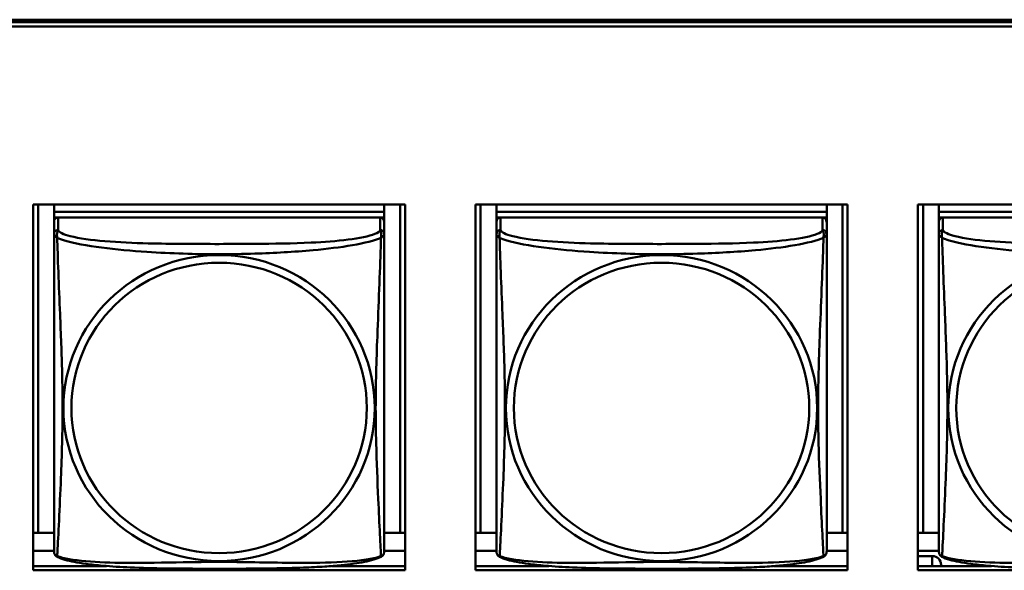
# Model space of a CAD drawing. Header units: inches. Extents: x 7.7 to 68.4, y -5.1 to 39.9.
# Tile 36 of 172: x 40.759 to 42.168, y 12.452 to 13.239. Entities that reach past the tile are written whole.
import ezdxf

# ---------------------------------------------------------------- set-up
doc = ezdxf.new("R2010")
doc.units = ezdxf.units.IN
doc.header["$MEASUREMENT"] = 0
doc.layers.add('Visible Edges(ROSSANSI)', color=7, linetype='Continuous', lineweight=50)
doc.layers.add('Visible Tangent Edges(ROSSANSI)', color=7, linetype='Continuous', lineweight=50)

msp = doc.modelspace()

# ---------------------------------------------------------------- linework, layer by layer
at = {"layer": 'Visible Edges(ROSSANSI)'}
for p, q in [((40.4676, 13.2393), (52.3623, 13.2393)), ((40.4677, 13.2356), (52.3623, 13.2356)), ((52.3623, 13.2296), (40.4677, 13.2296)), ((40.778, 12.9751), (41.3105, 12.9751)), ((40.778, 12.4524), (40.778, 12.9751)), ((40.7854, 12.5058), (40.7854, 12.9751)), ((40.808, 12.9751), (40.808, 12.9646)), ((41.2805, 12.9751), (41.2805, 12.9646)), ((41.3031, 12.9751), (41.3031, 12.5058)), ((41.3105, 12.9751), (41.3105, 12.4524)), ((41.411, 12.9751), (41.9435, 12.9751)), ((41.411, 12.4524), (41.411, 12.9751)), ((41.4184, 12.5058), (41.4184, 12.9751)), ((41.441, 12.9751), (41.441, 12.9646)), ((41.9135, 12.9751), (41.9135, 12.9646)), ((41.9361, 12.9751), (41.9361, 12.5058)), ((41.9435, 12.9751), (41.9435, 12.4524)), ((42.044, 12.9751), (42.5765, 12.9751)), ((42.044, 12.4524), (42.044, 12.9751)), ((42.0514, 12.5058), (42.0514, 12.9751)), ((42.074, 12.9751), (42.074, 12.9646)), ((41.2805, 12.9646), (40.808, 12.9646)), ((40.808, 12.9646), (40.808, 12.9564)), ((40.808, 12.9646), (40.808, 12.9646)), ((40.808, 12.9646), (41.2805, 12.9646)), ((41.2805, 12.9646), (41.2805, 12.9564)), ((41.2805, 12.9646), (41.2805, 12.9646)), ((41.9135, 12.9646), (41.441, 12.9646)), ((41.441, 12.9646), (41.441, 12.9564)), ((41.441, 12.9646), (41.441, 12.9646)), ((41.441, 12.9646), (41.9135, 12.9646)), ((41.9135, 12.9646), (41.9135, 12.9564)), ((41.9135, 12.9646), (41.9135, 12.9646)), ((42.5465, 12.9646), (42.074, 12.9646)), ((42.074, 12.9646), (42.074, 12.9564)), ((42.074, 12.9646), (42.074, 12.9646)), ((42.074, 12.9646), (42.5465, 12.9646)), ((40.808, 12.9506), (40.808, 12.9564)), ((40.808, 12.9564), (40.8138, 12.9564)), ((40.808, 12.9506), (40.808, 12.9329)), ((41.2745, 12.9564), (40.8139, 12.9564)), ((41.2746, 12.9564), (41.2805, 12.9564)), ((41.2805, 12.9564), (41.2805, 12.9506)), ((41.2805, 12.9329), (41.2805, 12.9506)), ((41.441, 12.9506), (41.441, 12.9564)), ((41.441, 12.9564), (41.4468, 12.9564)), ((41.441, 12.9506), (41.441, 12.9329)), ((41.9075, 12.9564), (41.4469, 12.9564)), ((41.9076, 12.9564), (41.9135, 12.9564)), ((41.9135, 12.9564), (41.9135, 12.9506)), ((41.9135, 12.9329), (41.9135, 12.9506)), ((42.074, 12.9506), (42.074, 12.9564)), ((42.074, 12.9564), (42.0798, 12.9564)), ((42.074, 12.9506), (42.074, 12.9329)), ((42.5405, 12.9564), (42.0799, 12.9564)), ((40.7854, 12.5058), (40.778, 12.5061)), ((40.808, 12.5058), (40.7854, 12.5058)), ((41.3031, 12.5058), (41.2805, 12.5058)), ((41.3031, 12.5058), (41.3105, 12.5061)), ((41.4184, 12.5058), (41.411, 12.5061)), ((41.441, 12.5058), (41.4184, 12.5058)), ((41.9361, 12.5058), (41.9135, 12.5058)), ((41.9361, 12.5058), (41.9435, 12.5061)), ((42.0514, 12.5058), (42.044, 12.5061)), ((42.074, 12.5058), (42.0514, 12.5058)), ((40.808, 12.4802), (40.778, 12.4802)), ((41.3105, 12.4802), (41.2805, 12.4802)), ((41.441, 12.4802), (41.411, 12.4802)), ((41.9435, 12.4802), (41.9135, 12.4802)), ((42.074, 12.4802), (42.044, 12.4802)), ((42.044, 12.4726), (42.0646, 12.4726)), ((40.778, 12.4584), (40.8831, 12.4584)), ((41.2054, 12.4584), (41.3105, 12.4584)), ((41.411, 12.4584), (41.5161, 12.4584)), ((41.8384, 12.4584), (41.9435, 12.4584)), ((42.044, 12.4584), (42.1491, 12.4584)), ((42.0771, 12.4584), (42.0771, 12.4603)), ((41.3105, 12.4524), (40.778, 12.4524)), ((41.9435, 12.4524), (41.411, 12.4524)), ((42.5765, 12.4524), (42.044, 12.4524))]:
    msp.add_line(p, q, dxfattribs=at)
for centre, start, end in [((40.8218, 12.4799), 180, 189.1496), ((41.2667, 12.4799), 350.8504, 360), ((41.4548, 12.4799), 180, 189.1496), ((41.8997, 12.4799), 350.8504, 360), ((42.0878, 12.4799), 180, 189.1496)]:
    msp.add_arc(centre, 0.0138, start, end, dxfattribs=at)
for centre, major_axis, start_param, end_param in [((40.8139, 12.9506), (-0.00591, 0), 4.712389, 6.283185), ((41.2745, 12.9506), (0.00591, 0), 0, 1.570796), ((41.4469, 12.9506), (-0.00591, 0), 4.712389, 6.283185), ((41.9075, 12.9506), (0.00591, 0), 0, 1.570796), ((42.0799, 12.9506), (-0.00591, 0), 4.712389, 6.283185), ((42.0646, 12.4603), (0.0125, 0), 0, 1.570796)]:
    msp.add_ellipse(centre, major_axis=major_axis, ratio=0.981793, start_param=start_param, end_param=end_param, dxfattribs=at)
for points, knots in [([(40.808, 12.9329), (40.808, 12.9303), (40.808, 12.9257), (40.808, 12.9196), (40.808, 12.9083), (40.808, 12.8919), (40.808, 12.8741), (40.808, 12.8562), (40.808, 12.837), (40.808, 12.8179), (40.808, 12.7908), (40.808, 12.7636), (40.808, 12.7368), (40.808, 12.7201), (40.808, 12.7034), (40.808, 12.6868), (40.808, 12.6536), (40.808, 12.6204), (40.808, 12.5882), (40.808, 12.548), (40.808, 12.5076), (40.808, 12.489), (40.808, 12.4832), (40.808, 12.48), (40.808, 12.4799)], [0.325731, 0.325731, 0.325731, 0.325731, 0.404774, 0.404774, 0.404774, 0.550532, 0.550532, 0.550532, 0.69629, 0.69629, 0.69629, 0.902598, 0.902598, 0.902598, 1.03154, 1.03154, 1.03154, 1.289425, 1.289425, 1.289425, 1.610774, 1.610774, 1.610774, 1.710218, 1.710218, 1.710218, 1.710218]), ([(41.2805, 12.4799), (41.2805, 12.4799), (41.2805, 12.4808), (41.2805, 12.4825), (41.2805, 12.4872), (41.2805, 12.4981), (41.2805, 12.5119), (41.2805, 12.5257), (41.2805, 12.5423), (41.2805, 12.5597), (41.2805, 12.5844), (41.2805, 12.6107), (41.2805, 12.6371), (41.2805, 12.6536), (41.2805, 12.6702), (41.2805, 12.6868), (41.2805, 12.72), (41.2805, 12.7533), (41.2805, 12.7873), (41.2805, 12.8296), (41.2805, 12.8754), (41.2805, 12.907), (41.2805, 12.9194), (41.2805, 12.9288), (41.2805, 12.9329)], [0.352862, 0.352862, 0.352862, 0.352862, 0.404774, 0.404774, 0.404774, 0.550532, 0.550532, 0.550532, 0.69629, 0.69629, 0.69629, 0.902598, 0.902598, 0.902598, 1.03154, 1.03154, 1.03154, 1.289425, 1.289425, 1.289425, 1.610774, 1.610774, 1.610774, 1.73735, 1.73735, 1.73735, 1.73735]), ([(41.441, 12.9329), (41.441, 12.9303), (41.441, 12.9257), (41.441, 12.9196), (41.441, 12.9083), (41.441, 12.8919), (41.441, 12.8741), (41.441, 12.8562), (41.441, 12.837), (41.441, 12.8179), (41.441, 12.7908), (41.441, 12.7636), (41.441, 12.7368), (41.441, 12.7201), (41.441, 12.7034), (41.441, 12.6868), (41.441, 12.6536), (41.441, 12.6204), (41.441, 12.5882), (41.441, 12.548), (41.441, 12.5076), (41.441, 12.489), (41.441, 12.4832), (41.441, 12.48), (41.441, 12.4799)], [0.325731, 0.325731, 0.325731, 0.325731, 0.404774, 0.404774, 0.404774, 0.550532, 0.550532, 0.550532, 0.69629, 0.69629, 0.69629, 0.902598, 0.902598, 0.902598, 1.03154, 1.03154, 1.03154, 1.289425, 1.289425, 1.289425, 1.610774, 1.610774, 1.610774, 1.710218, 1.710218, 1.710218, 1.710218]), ([(41.9135, 12.4799), (41.9135, 12.4799), (41.9135, 12.4808), (41.9135, 12.4825), (41.9135, 12.4872), (41.9135, 12.4981), (41.9135, 12.5119), (41.9135, 12.5257), (41.9135, 12.5423), (41.9135, 12.5597), (41.9135, 12.5844), (41.9135, 12.6107), (41.9135, 12.6371), (41.9135, 12.6536), (41.9135, 12.6702), (41.9135, 12.6868), (41.9135, 12.72), (41.9135, 12.7533), (41.9135, 12.7873), (41.9135, 12.8296), (41.9135, 12.8754), (41.9135, 12.907), (41.9135, 12.9194), (41.9135, 12.9288), (41.9135, 12.9329)], [0.352862, 0.352862, 0.352862, 0.352862, 0.404774, 0.404774, 0.404774, 0.550532, 0.550532, 0.550532, 0.69629, 0.69629, 0.69629, 0.902598, 0.902598, 0.902598, 1.03154, 1.03154, 1.03154, 1.289425, 1.289425, 1.289425, 1.610774, 1.610774, 1.610774, 1.73735, 1.73735, 1.73735, 1.73735]), ([(42.074, 12.9329), (42.074, 12.9303), (42.074, 12.9257), (42.074, 12.9196), (42.074, 12.9083), (42.074, 12.8919), (42.074, 12.8741), (42.074, 12.8562), (42.074, 12.837), (42.074, 12.8179), (42.074, 12.7908), (42.074, 12.7636), (42.074, 12.7368), (42.074, 12.7201), (42.074, 12.7034), (42.074, 12.6868), (42.074, 12.6536), (42.074, 12.6204), (42.074, 12.5882), (42.074, 12.548), (42.074, 12.5076), (42.074, 12.489), (42.074, 12.4832), (42.074, 12.48), (42.074, 12.4799)], [0.325731, 0.325731, 0.325731, 0.325731, 0.404774, 0.404774, 0.404774, 0.550532, 0.550532, 0.550532, 0.69629, 0.69629, 0.69629, 0.902598, 0.902598, 0.902598, 1.03154, 1.03154, 1.03154, 1.289425, 1.289425, 1.289425, 1.610774, 1.610774, 1.610774, 1.710218, 1.710218, 1.710218, 1.710218]), ([(40.8122, 12.4718), (40.8116, 12.4721), (40.8111, 12.4725), (40.8102, 12.4733), (40.8098, 12.4738), (40.8092, 12.4747), (40.809, 12.4751), (40.8086, 12.4759), (40.8085, 12.4763), (40.8083, 12.4771), (40.8082, 12.4774), (40.8082, 12.4777)], [0.02273771, 0.02273771, 0.02273771, 0.02273771, 0.02954865, 0.02954865, 0.03635958, 0.03635958, 0.04317052, 0.04317052, 0.04998146, 0.04998146, 0.0567924, 0.0567924, 0.0567924, 0.0567924]), ([(41.2763, 12.4718), (41.2729, 12.4701), (41.2694, 12.4688), (41.2614, 12.4664), (41.2569, 12.4653), (41.2474, 12.4634), (41.2424, 12.4626), (41.2313, 12.461), (41.2251, 12.4603), (41.2112, 12.4589), (41.2034, 12.4582), (41.1856, 12.4571), (41.1754, 12.4566), (41.1505, 12.4556), (41.1357, 12.4553), (41.1041, 12.4548), (41.087, 12.4547), (41.053, 12.4546), (41.0361, 12.4546), (41.0021, 12.4547), (40.985, 12.4548), (40.951, 12.4553), (40.9339, 12.4557), (40.9036, 12.457), (40.8905, 12.4578), (40.8695, 12.4596), (40.8615, 12.4605), (40.8479, 12.4623), (40.8421, 12.4632), (40.8321, 12.4652), (40.8277, 12.4662), (40.8194, 12.4686), (40.8157, 12.47), (40.8122, 12.4718)], [-1.678204, -1.678204, -1.678204, -1.678204, -1.629815, -1.629815, -1.580861, -1.580861, -1.532583, -1.532583, -1.479316, -1.479316, -1.416961, -1.416961, -1.337799, -1.337799, -1.226353, -1.226353, -1.09702, -1.09702, -0.967687, -0.967687, -0.838354, -0.838354, -0.709022, -0.709022, -0.60577, -0.60577, -0.53827, -0.53827, -0.483941, -0.483941, -0.435529, -0.435529, -0.384876, -0.384876, -0.384876, -0.384876]), ([(41.2763, 12.4718), (41.2768, 12.4721), (41.2773, 12.4725), (41.2782, 12.4733), (41.2786, 12.4738), (41.2792, 12.4747), (41.2795, 12.4751), (41.2798, 12.4759), (41.28, 12.4763), (41.2802, 12.4771), (41.2802, 12.4774), (41.2803, 12.4777)], [0.02273771, 0.02273771, 0.02273771, 0.02273771, 0.02954865, 0.02954865, 0.03635958, 0.03635958, 0.04317052, 0.04317052, 0.04998146, 0.04998146, 0.0567924, 0.0567924, 0.0567924, 0.0567924]), ([(41.4452, 12.4718), (41.4446, 12.4721), (41.4441, 12.4725), (41.4432, 12.4733), (41.4428, 12.4738), (41.4422, 12.4747), (41.442, 12.4751), (41.4416, 12.4759), (41.4415, 12.4763), (41.4413, 12.4771), (41.4412, 12.4774), (41.4412, 12.4777)], [0.02273771, 0.02273771, 0.02273771, 0.02273771, 0.02954865, 0.02954865, 0.03635958, 0.03635958, 0.04317052, 0.04317052, 0.04998146, 0.04998146, 0.0567924, 0.0567924, 0.0567924, 0.0567924]), ([(41.9093, 12.4718), (41.9059, 12.4701), (41.9024, 12.4688), (41.8944, 12.4664), (41.8899, 12.4653), (41.8804, 12.4634), (41.8754, 12.4626), (41.8643, 12.461), (41.8581, 12.4603), (41.8442, 12.4589), (41.8364, 12.4582), (41.8186, 12.4571), (41.8084, 12.4566), (41.7835, 12.4556), (41.7687, 12.4553), (41.7371, 12.4548), (41.72, 12.4547), (41.686, 12.4546), (41.6691, 12.4546), (41.6351, 12.4547), (41.618, 12.4548), (41.584, 12.4553), (41.5669, 12.4557), (41.5366, 12.457), (41.5235, 12.4578), (41.5025, 12.4596), (41.4945, 12.4605), (41.4809, 12.4623), (41.4751, 12.4632), (41.4651, 12.4652), (41.4607, 12.4662), (41.4524, 12.4686), (41.4487, 12.47), (41.4452, 12.4718)], [-1.678204, -1.678204, -1.678204, -1.678204, -1.629815, -1.629815, -1.580861, -1.580861, -1.532583, -1.532583, -1.479316, -1.479316, -1.416961, -1.416961, -1.337799, -1.337799, -1.226353, -1.226353, -1.09702, -1.09702, -0.967687, -0.967687, -0.838354, -0.838354, -0.709022, -0.709022, -0.60577, -0.60577, -0.53827, -0.53827, -0.483941, -0.483941, -0.435529, -0.435529, -0.384876, -0.384876, -0.384876, -0.384876]), ([(41.9093, 12.4718), (41.9098, 12.4721), (41.9103, 12.4725), (41.9112, 12.4733), (41.9116, 12.4738), (41.9122, 12.4747), (41.9125, 12.4751), (41.9128, 12.4759), (41.913, 12.4763), (41.9132, 12.4771), (41.9132, 12.4774), (41.9133, 12.4777)], [0.02273771, 0.02273771, 0.02273771, 0.02273771, 0.02954865, 0.02954865, 0.03635958, 0.03635958, 0.04317052, 0.04317052, 0.04998146, 0.04998146, 0.0567924, 0.0567924, 0.0567924, 0.0567924]), ([(42.0782, 12.4718), (42.0776, 12.4721), (42.0771, 12.4725), (42.0762, 12.4733), (42.0758, 12.4738), (42.0752, 12.4747), (42.075, 12.4751), (42.0746, 12.4759), (42.0745, 12.4763), (42.0743, 12.4771), (42.0742, 12.4774), (42.0742, 12.4777)], [0.02273771, 0.02273771, 0.02273771, 0.02273771, 0.02954865, 0.02954865, 0.03635958, 0.03635958, 0.04317052, 0.04317052, 0.04998146, 0.04998146, 0.0567924, 0.0567924, 0.0567924, 0.0567924]), ([(42.5423, 12.4718), (42.5389, 12.4701), (42.5354, 12.4688), (42.5274, 12.4664), (42.5229, 12.4653), (42.5134, 12.4634), (42.5084, 12.4626), (42.4973, 12.461), (42.4911, 12.4603), (42.4772, 12.4589), (42.4694, 12.4582), (42.4516, 12.4571), (42.4414, 12.4566), (42.4165, 12.4556), (42.4017, 12.4553), (42.3701, 12.4548), (42.353, 12.4547), (42.319, 12.4546), (42.3021, 12.4546), (42.2681, 12.4547), (42.251, 12.4548), (42.217, 12.4553), (42.1999, 12.4557), (42.1696, 12.457), (42.1565, 12.4578), (42.1355, 12.4596), (42.1275, 12.4605), (42.1139, 12.4623), (42.1081, 12.4632), (42.0981, 12.4652), (42.0937, 12.4662), (42.0854, 12.4686), (42.0817, 12.47), (42.0782, 12.4718)], [-1.678204, -1.678204, -1.678204, -1.678204, -1.629815, -1.629815, -1.580861, -1.580861, -1.532583, -1.532583, -1.479316, -1.479316, -1.416961, -1.416961, -1.337799, -1.337799, -1.226353, -1.226353, -1.09702, -1.09702, -0.967687, -0.967687, -0.838354, -0.838354, -0.709022, -0.709022, -0.60577, -0.60577, -0.53827, -0.53827, -0.483941, -0.483941, -0.435529, -0.435529, -0.384876, -0.384876, -0.384876, -0.384876])]:
    msp.add_open_spline(points, degree=3, knots=knots, dxfattribs=at)
at = {"layer": 'Visible Tangent Edges(ROSSANSI)'}
for p, q in [((40.8139, 12.9387), (40.8139, 12.9564)), ((41.2745, 12.9564), (41.2745, 12.9387)), ((41.4469, 12.9387), (41.4469, 12.9564)), ((41.9075, 12.9564), (41.9075, 12.9387)), ((42.0799, 12.9387), (42.0799, 12.9564)), ((42.0646, 12.4726), (42.0646, 12.4584))]:
    msp.add_line(p, q, dxfattribs=at)
for centre, major_axis, start_param, end_param in [((40.8139, 12.9329), (-0.00591, 0), 4.712389, 6.283185), ((41.2745, 12.9329), (0.00591, 0), 0, 1.570796), ((41.4469, 12.9329), (-0.00591, 0), 4.712389, 6.283185), ((41.9075, 12.9329), (0.00591, 0), 0, 1.570796), ((42.0799, 12.9329), (-0.00591, 0), 4.712389, 6.283185)]:
    msp.add_ellipse(centre, major_axis=major_axis, ratio=0.981793, start_param=start_param, end_param=end_param, dxfattribs=at)
for centre, major_axis in [((41.0442, 12.6842), (0.2227, 0)), ((41.0442, 12.6844), (0.2113, 0)), ((41.6772, 12.6842), (0.2227, 0)), ((41.6772, 12.6844), (0.2113, 0)), ((42.3102, 12.6842), (0.2227, 0)), ((42.3102, 12.6844), (0.2113, 0))]:
    msp.add_ellipse(centre, major_axis=major_axis, ratio=0.981793, dxfattribs=at)
for points, knots in [([(40.808, 12.9329), (40.808, 12.9326), (40.808, 12.9323), (40.8081, 12.9319), (40.8081, 12.9317), (40.8083, 12.9314), (40.8083, 12.9313), (40.8085, 12.9311), (40.8085, 12.931), (40.8088, 12.9308), (40.8089, 12.9306), (40.8095, 12.93), (40.81, 12.9296), (40.8111, 12.9287), (40.8118, 12.9282), (40.8125, 12.9276)], [-0.0844808, -0.0844808, -0.0844808, -0.0844808, -0.06943799, -0.06943799, -0.05587828, -0.05587828, -0.04740346, -0.04740346, -0.04210669, -0.04210669, -0.03151317, -0.03151317, -0.01456352, -0.01456352, 0.00026741, 0.00026741, 0.00026741, 0.00026741]), ([(40.8125, 12.9276), (40.8123, 12.9287), (40.8122, 12.9298), (40.8122, 12.9317), (40.8122, 12.9327), (40.8124, 12.934), (40.8125, 12.9344), (40.8126, 12.9351), (40.8127, 12.9353), (40.8129, 12.9358), (40.813, 12.936), (40.8132, 12.9368), (40.8134, 12.9371), (40.8137, 12.9379), (40.8138, 12.9383), (40.8139, 12.9387)], [-0.00026741, -0.00026741, -0.00026741, -0.00026741, 0.01456352, 0.01456352, 0.03151317, 0.03151317, 0.04210669, 0.04210669, 0.04740346, 0.04740346, 0.05587828, 0.05587828, 0.06943799, 0.06943799, 0.0844808, 0.0844808, 0.0844808, 0.0844808]), ([(41.2745, 12.9387), (41.274, 12.9367), (41.2712, 12.9347), (41.2668, 12.933), (41.2587, 12.9297), (41.2448, 12.9269), (41.2287, 12.9249), (41.2125, 12.9229), (41.1943, 12.9216), (41.1757, 12.9207), (41.1493, 12.9195), (41.1221, 12.9191), (41.095, 12.9189), (41.0781, 12.9188), (41.0612, 12.9187), (41.0442, 12.9187), (41.0104, 12.9187), (40.9765, 12.9188), (40.9428, 12.9196), (40.9008, 12.9207), (40.8569, 12.9234), (40.8313, 12.9299), (40.8213, 12.9324), (40.8149, 12.9355), (40.8139, 12.9387)], [0.325731, 0.325731, 0.325731, 0.325731, 0.404774, 0.404774, 0.404774, 0.550532, 0.550532, 0.550532, 0.69629, 0.69629, 0.69629, 0.902598, 0.902598, 0.902598, 1.03154, 1.03154, 1.03154, 1.289425, 1.289425, 1.289425, 1.610774, 1.610774, 1.610774, 1.73735, 1.73735, 1.73735, 1.73735]), ([(41.2745, 12.9387), (41.2746, 12.9383), (41.2748, 12.9379), (41.2751, 12.9371), (41.2752, 12.9368), (41.2755, 12.936), (41.2756, 12.9358), (41.2758, 12.9353), (41.2758, 12.9351), (41.276, 12.9344), (41.2761, 12.934), (41.2763, 12.9327), (41.2763, 12.9317), (41.2762, 12.9298), (41.2761, 12.9287), (41.2759, 12.9276)], [-0.0844808, -0.0844808, -0.0844808, -0.0844808, -0.06943799, -0.06943799, -0.05587828, -0.05587828, -0.04740346, -0.04740346, -0.04210669, -0.04210669, -0.03151317, -0.03151317, -0.01456352, -0.01456352, 0.00026741, 0.00026741, 0.00026741, 0.00026741]), ([(41.2759, 12.9276), (41.2767, 12.9282), (41.2773, 12.9287), (41.2785, 12.9296), (41.2789, 12.93), (41.2795, 12.9306), (41.2797, 12.9308), (41.2799, 12.931), (41.28, 12.9311), (41.2801, 12.9313), (41.2802, 12.9314), (41.2803, 12.9317), (41.2804, 12.9319), (41.2804, 12.9323), (41.2805, 12.9326), (41.2805, 12.9329)], [-0.00026741, -0.00026741, -0.00026741, -0.00026741, 0.01456352, 0.01456352, 0.03151317, 0.03151317, 0.04210669, 0.04210669, 0.04740346, 0.04740346, 0.05587828, 0.05587828, 0.06943799, 0.06943799, 0.0844808, 0.0844808, 0.0844808, 0.0844808]), ([(41.441, 12.9329), (41.441, 12.9326), (41.441, 12.9323), (41.4411, 12.9319), (41.4411, 12.9317), (41.4413, 12.9314), (41.4413, 12.9313), (41.4415, 12.9311), (41.4415, 12.931), (41.4418, 12.9308), (41.4419, 12.9306), (41.4425, 12.93), (41.443, 12.9296), (41.4441, 12.9287), (41.4448, 12.9282), (41.4455, 12.9276)], [-0.0844808, -0.0844808, -0.0844808, -0.0844808, -0.06943799, -0.06943799, -0.05587828, -0.05587828, -0.04740346, -0.04740346, -0.04210669, -0.04210669, -0.03151317, -0.03151317, -0.01456352, -0.01456352, 0.00026741, 0.00026741, 0.00026741, 0.00026741]), ([(41.4455, 12.9276), (41.4453, 12.9287), (41.4452, 12.9298), (41.4452, 12.9317), (41.4452, 12.9327), (41.4454, 12.934), (41.4455, 12.9344), (41.4456, 12.9351), (41.4457, 12.9353), (41.4459, 12.9358), (41.446, 12.936), (41.4462, 12.9368), (41.4464, 12.9371), (41.4467, 12.9379), (41.4468, 12.9383), (41.4469, 12.9387)], [-0.00026741, -0.00026741, -0.00026741, -0.00026741, 0.01456352, 0.01456352, 0.03151317, 0.03151317, 0.04210669, 0.04210669, 0.04740346, 0.04740346, 0.05587828, 0.05587828, 0.06943799, 0.06943799, 0.0844808, 0.0844808, 0.0844808, 0.0844808]), ([(41.9075, 12.9387), (41.907, 12.9367), (41.9042, 12.9347), (41.8998, 12.933), (41.8917, 12.9297), (41.8778, 12.9269), (41.8617, 12.9249), (41.8455, 12.9229), (41.8273, 12.9216), (41.8087, 12.9207), (41.7823, 12.9195), (41.7551, 12.9191), (41.728, 12.9189), (41.7111, 12.9188), (41.6942, 12.9187), (41.6772, 12.9187), (41.6434, 12.9187), (41.6095, 12.9188), (41.5758, 12.9196), (41.5338, 12.9207), (41.4899, 12.9234), (41.4643, 12.9299), (41.4543, 12.9324), (41.4479, 12.9355), (41.4469, 12.9387)], [0.325731, 0.325731, 0.325731, 0.325731, 0.404774, 0.404774, 0.404774, 0.550532, 0.550532, 0.550532, 0.69629, 0.69629, 0.69629, 0.902598, 0.902598, 0.902598, 1.03154, 1.03154, 1.03154, 1.289425, 1.289425, 1.289425, 1.610774, 1.610774, 1.610774, 1.73735, 1.73735, 1.73735, 1.73735]), ([(41.9075, 12.9387), (41.9076, 12.9383), (41.9078, 12.9379), (41.9081, 12.9371), (41.9082, 12.9368), (41.9085, 12.936), (41.9086, 12.9358), (41.9088, 12.9353), (41.9088, 12.9351), (41.909, 12.9344), (41.9091, 12.934), (41.9093, 12.9327), (41.9093, 12.9317), (41.9092, 12.9298), (41.9091, 12.9287), (41.9089, 12.9276)], [-0.0844808, -0.0844808, -0.0844808, -0.0844808, -0.06943799, -0.06943799, -0.05587828, -0.05587828, -0.04740346, -0.04740346, -0.04210669, -0.04210669, -0.03151317, -0.03151317, -0.01456352, -0.01456352, 0.00026741, 0.00026741, 0.00026741, 0.00026741]), ([(41.9089, 12.9276), (41.9097, 12.9282), (41.9103, 12.9287), (41.9115, 12.9296), (41.9119, 12.93), (41.9125, 12.9306), (41.9127, 12.9308), (41.9129, 12.931), (41.913, 12.9311), (41.9131, 12.9313), (41.9132, 12.9314), (41.9133, 12.9317), (41.9134, 12.9319), (41.9134, 12.9323), (41.9135, 12.9326), (41.9135, 12.9329)], [-0.00026741, -0.00026741, -0.00026741, -0.00026741, 0.01456352, 0.01456352, 0.03151317, 0.03151317, 0.04210669, 0.04210669, 0.04740346, 0.04740346, 0.05587828, 0.05587828, 0.06943799, 0.06943799, 0.0844808, 0.0844808, 0.0844808, 0.0844808]), ([(42.074, 12.9329), (42.074, 12.9326), (42.074, 12.9323), (42.0741, 12.9319), (42.0741, 12.9317), (42.0743, 12.9314), (42.0743, 12.9313), (42.0745, 12.9311), (42.0745, 12.931), (42.0748, 12.9308), (42.0749, 12.9306), (42.0755, 12.93), (42.076, 12.9296), (42.0771, 12.9287), (42.0778, 12.9282), (42.0785, 12.9276)], [-0.0844808, -0.0844808, -0.0844808, -0.0844808, -0.06943799, -0.06943799, -0.05587828, -0.05587828, -0.04740346, -0.04740346, -0.04210669, -0.04210669, -0.03151317, -0.03151317, -0.01456352, -0.01456352, 0.00026741, 0.00026741, 0.00026741, 0.00026741]), ([(42.0785, 12.9276), (42.0783, 12.9287), (42.0782, 12.9298), (42.0782, 12.9317), (42.0782, 12.9327), (42.0784, 12.934), (42.0785, 12.9344), (42.0786, 12.9351), (42.0787, 12.9353), (42.0789, 12.9358), (42.079, 12.936), (42.0792, 12.9368), (42.0794, 12.9371), (42.0797, 12.9379), (42.0798, 12.9383), (42.0799, 12.9387)], [-0.00026741, -0.00026741, -0.00026741, -0.00026741, 0.01456352, 0.01456352, 0.03151317, 0.03151317, 0.04210669, 0.04210669, 0.04740346, 0.04740346, 0.05587828, 0.05587828, 0.06943799, 0.06943799, 0.0844808, 0.0844808, 0.0844808, 0.0844808]), ([(42.5405, 12.9387), (42.54, 12.9367), (42.5372, 12.9347), (42.5328, 12.933), (42.5247, 12.9297), (42.5108, 12.9269), (42.4947, 12.9249), (42.4785, 12.9229), (42.4603, 12.9216), (42.4417, 12.9207), (42.4153, 12.9195), (42.3881, 12.9191), (42.361, 12.9189), (42.3441, 12.9188), (42.3272, 12.9187), (42.3102, 12.9187), (42.2764, 12.9187), (42.2425, 12.9188), (42.2088, 12.9196), (42.1668, 12.9207), (42.1229, 12.9234), (42.0973, 12.9299), (42.0873, 12.9324), (42.0809, 12.9355), (42.0799, 12.9387)], [0.325731, 0.325731, 0.325731, 0.325731, 0.404774, 0.404774, 0.404774, 0.550532, 0.550532, 0.550532, 0.69629, 0.69629, 0.69629, 0.902598, 0.902598, 0.902598, 1.03154, 1.03154, 1.03154, 1.289425, 1.289425, 1.289425, 1.610774, 1.610774, 1.610774, 1.73735, 1.73735, 1.73735, 1.73735]), ([(40.8125, 12.9276), (40.8154, 12.9263), (40.8189, 12.925), (40.8229, 12.9238), (40.8505, 12.9155), (40.8975, 12.9104), (40.941, 12.9075), (40.976, 12.9051), (41.0102, 12.9041), (41.0442, 12.9041), (41.0613, 12.9041), (41.0783, 12.9044), (41.0955, 12.9049), (41.123, 12.9058), (41.1511, 12.9074), (41.1788, 12.9099), (41.1983, 12.9117), (41.2177, 12.914), (41.235, 12.917), (41.2521, 12.92), (41.2671, 12.9236), (41.2759, 12.9276)], [-1.657319, -1.657319, -1.657319, -1.657319, -1.610774, -1.610774, -1.610774, -1.289425, -1.289425, -1.289425, -1.03154, -1.03154, -1.03154, -0.902598, -0.902598, -0.902598, -0.69629, -0.69629, -0.69629, -0.550532, -0.550532, -0.550532, -0.405761, -0.405761, -0.405761, -0.405761]), ([(40.8125, 12.4727), (40.8127, 12.4743), (40.8128, 12.4766), (40.813, 12.4794), (40.814, 12.4993), (40.8162, 12.5424), (40.8179, 12.5839), (40.8192, 12.6172), (40.8202, 12.6507), (40.8202, 12.6842), (40.8202, 12.7009), (40.82, 12.7177), (40.8196, 12.7347), (40.8189, 12.7619), (40.8178, 12.79), (40.8166, 12.8185), (40.8158, 12.8387), (40.8149, 12.8592), (40.8142, 12.8784), (40.8135, 12.8975), (40.8129, 12.9153), (40.8125, 12.9276)], [-1.657319, -1.657319, -1.657319, -1.657319, -1.610774, -1.610774, -1.610774, -1.289425, -1.289425, -1.289425, -1.03154, -1.03154, -1.03154, -0.902598, -0.902598, -0.902598, -0.69629, -0.69629, -0.69629, -0.550532, -0.550532, -0.550532, -0.405761, -0.405761, -0.405761, -0.405761]), ([(41.2759, 12.9276), (41.2758, 12.9236), (41.2757, 12.9191), (41.2755, 12.9141), (41.2744, 12.8797), (41.2723, 12.8305), (41.2706, 12.7866), (41.2692, 12.7513), (41.2682, 12.7177), (41.2682, 12.6842), (41.2682, 12.6675), (41.2685, 12.6508), (41.2689, 12.634), (41.2696, 12.6073), (41.2707, 12.5801), (41.2719, 12.5543), (41.2727, 12.5361), (41.2735, 12.5186), (41.2743, 12.5039), (41.275, 12.4893), (41.2756, 12.4777), (41.2759, 12.4727)], [-1.657319, -1.657319, -1.657319, -1.657319, -1.610774, -1.610774, -1.610774, -1.289425, -1.289425, -1.289425, -1.03154, -1.03154, -1.03154, -0.902598, -0.902598, -0.902598, -0.69629, -0.69629, -0.69629, -0.550532, -0.550532, -0.550532, -0.405761, -0.405761, -0.405761, -0.405761]), ([(41.4455, 12.9276), (41.4484, 12.9263), (41.4519, 12.925), (41.4559, 12.9238), (41.4835, 12.9155), (41.5305, 12.9104), (41.574, 12.9075), (41.609, 12.9051), (41.6432, 12.9041), (41.6772, 12.9041), (41.6943, 12.9041), (41.7113, 12.9044), (41.7285, 12.9049), (41.756, 12.9058), (41.7841, 12.9074), (41.8118, 12.9099), (41.8313, 12.9117), (41.8507, 12.914), (41.868, 12.917), (41.8851, 12.92), (41.9001, 12.9236), (41.9089, 12.9276)], [-1.657319, -1.657319, -1.657319, -1.657319, -1.610774, -1.610774, -1.610774, -1.289425, -1.289425, -1.289425, -1.03154, -1.03154, -1.03154, -0.902598, -0.902598, -0.902598, -0.69629, -0.69629, -0.69629, -0.550532, -0.550532, -0.550532, -0.405761, -0.405761, -0.405761, -0.405761]), ([(41.4455, 12.4727), (41.4457, 12.4743), (41.4458, 12.4766), (41.446, 12.4794), (41.447, 12.4993), (41.4492, 12.5424), (41.4509, 12.5839), (41.4522, 12.6172), (41.4532, 12.6507), (41.4532, 12.6842), (41.4532, 12.7009), (41.453, 12.7177), (41.4526, 12.7347), (41.4519, 12.7619), (41.4508, 12.79), (41.4496, 12.8185), (41.4488, 12.8387), (41.4479, 12.8592), (41.4472, 12.8784), (41.4465, 12.8975), (41.4459, 12.9153), (41.4455, 12.9276)], [-1.657319, -1.657319, -1.657319, -1.657319, -1.610774, -1.610774, -1.610774, -1.289425, -1.289425, -1.289425, -1.03154, -1.03154, -1.03154, -0.902598, -0.902598, -0.902598, -0.69629, -0.69629, -0.69629, -0.550532, -0.550532, -0.550532, -0.405761, -0.405761, -0.405761, -0.405761]), ([(41.9089, 12.9276), (41.9088, 12.9236), (41.9087, 12.9191), (41.9085, 12.9141), (41.9074, 12.8797), (41.9053, 12.8305), (41.9036, 12.7866), (41.9022, 12.7513), (41.9012, 12.7177), (41.9012, 12.6842), (41.9012, 12.6675), (41.9015, 12.6508), (41.9019, 12.634), (41.9026, 12.6073), (41.9037, 12.5801), (41.9049, 12.5543), (41.9057, 12.5361), (41.9065, 12.5186), (41.9073, 12.5039), (41.908, 12.4893), (41.9086, 12.4777), (41.9089, 12.4727)], [-1.657319, -1.657319, -1.657319, -1.657319, -1.610774, -1.610774, -1.610774, -1.289425, -1.289425, -1.289425, -1.03154, -1.03154, -1.03154, -0.902598, -0.902598, -0.902598, -0.69629, -0.69629, -0.69629, -0.550532, -0.550532, -0.550532, -0.405761, -0.405761, -0.405761, -0.405761]), ([(42.0785, 12.9276), (42.0814, 12.9263), (42.0849, 12.925), (42.0889, 12.9238), (42.1165, 12.9155), (42.1635, 12.9104), (42.207, 12.9075), (42.242, 12.9051), (42.2762, 12.9041), (42.3102, 12.9041), (42.3273, 12.9041), (42.3443, 12.9044), (42.3615, 12.9049), (42.389, 12.9058), (42.4171, 12.9074), (42.4448, 12.9099), (42.4643, 12.9117), (42.4837, 12.914), (42.501, 12.917), (42.5181, 12.92), (42.5331, 12.9236), (42.5419, 12.9276)], [-1.657319, -1.657319, -1.657319, -1.657319, -1.610774, -1.610774, -1.610774, -1.289425, -1.289425, -1.289425, -1.03154, -1.03154, -1.03154, -0.902598, -0.902598, -0.902598, -0.69629, -0.69629, -0.69629, -0.550532, -0.550532, -0.550532, -0.405761, -0.405761, -0.405761, -0.405761]), ([(42.0785, 12.4727), (42.0787, 12.4743), (42.0788, 12.4766), (42.079, 12.4794), (42.08, 12.4993), (42.0822, 12.5424), (42.0839, 12.5839), (42.0852, 12.6172), (42.0862, 12.6507), (42.0862, 12.6842), (42.0862, 12.7009), (42.086, 12.7177), (42.0856, 12.7347), (42.0849, 12.7619), (42.0838, 12.79), (42.0826, 12.8185), (42.0818, 12.8387), (42.0809, 12.8592), (42.0802, 12.8784), (42.0795, 12.8975), (42.0789, 12.9153), (42.0785, 12.9276)], [-1.657319, -1.657319, -1.657319, -1.657319, -1.610774, -1.610774, -1.610774, -1.289425, -1.289425, -1.289425, -1.03154, -1.03154, -1.03154, -0.902598, -0.902598, -0.902598, -0.69629, -0.69629, -0.69629, -0.550532, -0.550532, -0.550532, -0.405761, -0.405761, -0.405761, -0.405761]), ([(40.8125, 12.4727), (40.8118, 12.4729), (40.8111, 12.4731), (40.81, 12.4739), (40.8095, 12.4744), (40.8089, 12.4753), (40.8088, 12.4757), (40.8085, 12.4763), (40.8085, 12.4765), (40.8083, 12.477), (40.8083, 12.4773), (40.8082, 12.4777), (40.8082, 12.4777), (40.8082, 12.4777)], [-0.00026741, -0.00026741, -0.00026741, -0.00026741, 0.01456352, 0.01456352, 0.03151317, 0.03151317, 0.04210669, 0.04210669, 0.04740346, 0.04740346, 0.05587828, 0.05587828, 0.0567924, 0.0567924, 0.0567924, 0.0567924]), ([(40.8122, 12.4718), (40.8122, 12.4718), (40.8122, 12.4719), (40.8122, 12.4721), (40.8123, 12.4723), (40.8125, 12.4727)], [-0.02273771, -0.02273771, -0.02273771, -0.02273771, -0.01456352, -0.01456352, 0.00026741, 0.00026741, 0.00026741, 0.00026741]), ([(41.2759, 12.4727), (41.2731, 12.4716), (41.2696, 12.4706), (41.2656, 12.4697), (41.238, 12.4635), (41.1909, 12.4626), (41.1474, 12.463), (41.1125, 12.4634), (41.0783, 12.4643), (41.0442, 12.4643), (41.0272, 12.4643), (41.0101, 12.4641), (40.993, 12.4638), (40.9655, 12.4634), (40.9373, 12.4627), (40.9097, 12.4629), (40.8901, 12.4631), (40.8708, 12.4638), (40.8535, 12.4653), (40.8363, 12.4669), (40.8214, 12.4693), (40.8125, 12.4727)], [-1.657319, -1.657319, -1.657319, -1.657319, -1.610774, -1.610774, -1.610774, -1.289425, -1.289425, -1.289425, -1.03154, -1.03154, -1.03154, -0.902598, -0.902598, -0.902598, -0.69629, -0.69629, -0.69629, -0.550532, -0.550532, -0.550532, -0.405761, -0.405761, -0.405761, -0.405761]), ([(41.2803, 12.4777), (41.2803, 12.4777), (41.2803, 12.4777), (41.2802, 12.4773), (41.2801, 12.477), (41.28, 12.4765), (41.2799, 12.4763), (41.2797, 12.4757), (41.2795, 12.4753), (41.2789, 12.4744), (41.2785, 12.4739), (41.2773, 12.4731), (41.2767, 12.4729), (41.2759, 12.4727)], [-0.0567924, -0.0567924, -0.0567924, -0.0567924, -0.05587828, -0.05587828, -0.04740346, -0.04740346, -0.04210669, -0.04210669, -0.03151317, -0.03151317, -0.01456352, -0.01456352, 0.00026741, 0.00026741, 0.00026741, 0.00026741]), ([(41.2759, 12.4727), (41.2761, 12.4723), (41.2762, 12.4721), (41.2763, 12.4719), (41.2763, 12.4718), (41.2763, 12.4718)], [-0.00026741, -0.00026741, -0.00026741, -0.00026741, 0.01456352, 0.01456352, 0.02273771, 0.02273771, 0.02273771, 0.02273771]), ([(41.4455, 12.4727), (41.4448, 12.4729), (41.4441, 12.4731), (41.443, 12.4739), (41.4425, 12.4744), (41.4419, 12.4753), (41.4418, 12.4757), (41.4415, 12.4763), (41.4415, 12.4765), (41.4413, 12.477), (41.4413, 12.4773), (41.4412, 12.4777), (41.4412, 12.4777), (41.4412, 12.4777)], [-0.00026741, -0.00026741, -0.00026741, -0.00026741, 0.01456352, 0.01456352, 0.03151317, 0.03151317, 0.04210669, 0.04210669, 0.04740346, 0.04740346, 0.05587828, 0.05587828, 0.0567924, 0.0567924, 0.0567924, 0.0567924]), ([(41.4452, 12.4718), (41.4452, 12.4718), (41.4452, 12.4719), (41.4452, 12.4721), (41.4453, 12.4723), (41.4455, 12.4727)], [-0.02273771, -0.02273771, -0.02273771, -0.02273771, -0.01456352, -0.01456352, 0.00026741, 0.00026741, 0.00026741, 0.00026741]), ([(41.9089, 12.4727), (41.9061, 12.4716), (41.9026, 12.4706), (41.8986, 12.4697), (41.871, 12.4635), (41.8239, 12.4626), (41.7804, 12.463), (41.7455, 12.4634), (41.7113, 12.4643), (41.6772, 12.4643), (41.6602, 12.4643), (41.6431, 12.4641), (41.626, 12.4638), (41.5985, 12.4634), (41.5703, 12.4627), (41.5427, 12.4629), (41.5231, 12.4631), (41.5038, 12.4638), (41.4865, 12.4653), (41.4693, 12.4669), (41.4544, 12.4693), (41.4455, 12.4727)], [-1.657319, -1.657319, -1.657319, -1.657319, -1.610774, -1.610774, -1.610774, -1.289425, -1.289425, -1.289425, -1.03154, -1.03154, -1.03154, -0.902598, -0.902598, -0.902598, -0.69629, -0.69629, -0.69629, -0.550532, -0.550532, -0.550532, -0.405761, -0.405761, -0.405761, -0.405761]), ([(41.9133, 12.4777), (41.9133, 12.4777), (41.9133, 12.4777), (41.9132, 12.4773), (41.9131, 12.477), (41.913, 12.4765), (41.9129, 12.4763), (41.9127, 12.4757), (41.9125, 12.4753), (41.9119, 12.4744), (41.9115, 12.4739), (41.9103, 12.4731), (41.9097, 12.4729), (41.9089, 12.4727)], [-0.0567924, -0.0567924, -0.0567924, -0.0567924, -0.05587828, -0.05587828, -0.04740346, -0.04740346, -0.04210669, -0.04210669, -0.03151317, -0.03151317, -0.01456352, -0.01456352, 0.00026741, 0.00026741, 0.00026741, 0.00026741]), ([(41.9089, 12.4727), (41.9091, 12.4723), (41.9092, 12.4721), (41.9093, 12.4719), (41.9093, 12.4718), (41.9093, 12.4718)], [-0.00026741, -0.00026741, -0.00026741, -0.00026741, 0.01456352, 0.01456352, 0.02273771, 0.02273771, 0.02273771, 0.02273771]), ([(42.0785, 12.4727), (42.0778, 12.4729), (42.0771, 12.4731), (42.076, 12.4739), (42.0755, 12.4744), (42.0749, 12.4753), (42.0748, 12.4757), (42.0745, 12.4763), (42.0745, 12.4765), (42.0743, 12.477), (42.0743, 12.4773), (42.0742, 12.4777), (42.0742, 12.4777), (42.0742, 12.4777)], [-0.00026741, -0.00026741, -0.00026741, -0.00026741, 0.01456352, 0.01456352, 0.03151317, 0.03151317, 0.04210669, 0.04210669, 0.04740346, 0.04740346, 0.05587828, 0.05587828, 0.0567924, 0.0567924, 0.0567924, 0.0567924]), ([(42.0782, 12.4718), (42.0782, 12.4718), (42.0782, 12.4719), (42.0782, 12.4721), (42.0783, 12.4723), (42.0785, 12.4727)], [-0.02273771, -0.02273771, -0.02273771, -0.02273771, -0.01456352, -0.01456352, 0.00026741, 0.00026741, 0.00026741, 0.00026741]), ([(42.5419, 12.4727), (42.5391, 12.4716), (42.5356, 12.4706), (42.5316, 12.4697), (42.504, 12.4635), (42.4569, 12.4626), (42.4134, 12.463), (42.3785, 12.4634), (42.3443, 12.4643), (42.3102, 12.4643), (42.2932, 12.4643), (42.2761, 12.4641), (42.259, 12.4638), (42.2315, 12.4634), (42.2033, 12.4627), (42.1757, 12.4629), (42.1561, 12.4631), (42.1368, 12.4638), (42.1195, 12.4653), (42.1023, 12.4669), (42.0874, 12.4693), (42.0785, 12.4727)], [-1.657319, -1.657319, -1.657319, -1.657319, -1.610774, -1.610774, -1.610774, -1.289425, -1.289425, -1.289425, -1.03154, -1.03154, -1.03154, -0.902598, -0.902598, -0.902598, -0.69629, -0.69629, -0.69629, -0.550532, -0.550532, -0.550532, -0.405761, -0.405761, -0.405761, -0.405761])]:
    msp.add_open_spline(points, degree=3, knots=knots, dxfattribs=at)

doc.saveas('drawing.dxf')
